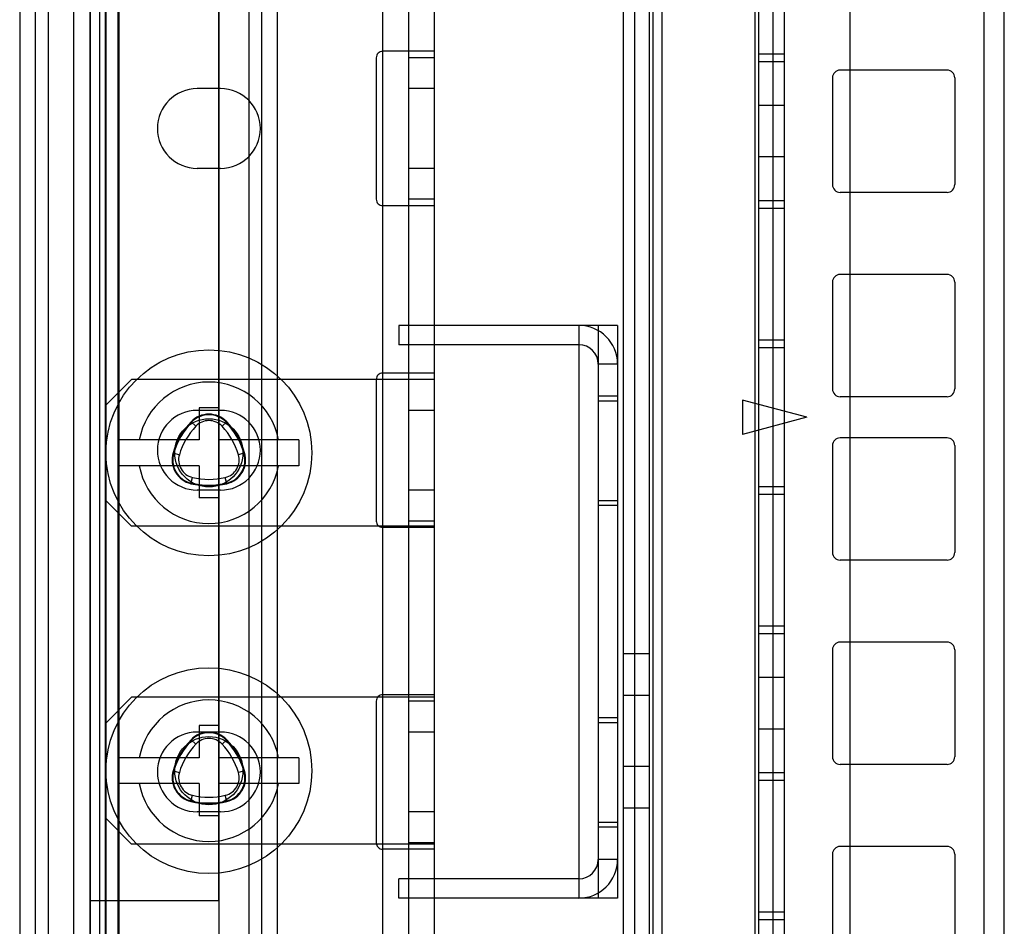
# Model space of a CAD drawing. Header units: millimetres. Extents: x 207 to 812, y 101 to 1295.
# Tile 33 of 55: x 209 to 285, y 1069 to 1139. Entities that reach past the tile are written whole.
import ezdxf

# ---------------------------------------------------------------- set-up
doc = ezdxf.new("R2010")
doc.units = ezdxf.units.MM
doc.header["$LTSCALE"] = 91.508876
doc.layers.get('0').update_dxf_attribs({"linetype": 'CONTINUOUS'})

msp = doc.modelspace()

# ---------------------------------------------------------------- linework, layer by layer
at = {"color": 7, "linetype": 'Continuous'}
for p, q in [((214.19, 1293.519), (214.19, 151.519)), ((214.94, 1293.519), (214.94, 118.519)), ((215.39, 1293.519), (215.39, 151.519)), ((216.39, 151.519), (216.39, 1293.519)), ((210.94, 1292.019), (210.94, 120.019)), ((212.94, 277.019), (212.94, 1292.019)), ((214.24, 150.019), (214.24, 1292.019)), ((215.44, 1292.019), (215.44, 150.019)), ((216.44, 1292.019), (216.44, 150.019)), ((236.94, 1292.019), (236.94, 120.019)), ((238.94, 1292.019), (238.94, 120.019)), ((240.94, 1292.019), (240.94, 120.019)), ((226.54, 1291.019), (226.54, 123.019)), ((227.54, 1291.019), (227.54, 123.019)), ((228.74, 1291.019), (228.74, 123.019)), ((208.74, 1289.819), (208.74, 123.019)), ((209.94, 1289.819), (209.94, 123.019)), ((273.24, 1257.019), (273.24, 185.019)), ((224.24, 191.519), (224.24, 1250.519)), ((285.24, 197.019), (285.24, 1245.019)), ((255.64, 1243.881), (255.64, 173.181)), ((256.519, 1243.881), (256.519, 173.181)), ((257.64, 1243.881), (257.64, 173.181)), ((257.933, 1243.881), (257.933, 173.181)), ((258.64, 1243.881), (258.64, 173.181)), ((265.847, 1243.881), (265.847, 173.181)), ((266.14, 1243.881), (266.14, 173.181)), ((267.262, 1243.881), (267.262, 173.181)), ((268.14, 1243.881), (268.14, 173.181)), ((283.64, 1240.881), (283.64, 176.181)), ((224.19, 1218.369), (224.19, 1071.019)), ((240.94, 1137.019), (236.94, 1137.019)), ((268.14, 1136.806), (266.14, 1136.806)), ((236.44, 1136.519), (236.44, 1125.519)), ((240.94, 1136.519), (238.94, 1136.519)), ((268.14, 1136.206), (266.14, 1136.206)), ((280.79, 1135.556), (272.49, 1135.556)), ((271.89, 1134.956), (271.89, 1126.656)), ((281.39, 1134.956), (281.39, 1126.656)), ((224.34, 1134.119), (222.54, 1134.119)), ((240.94, 1134.119), (238.94, 1134.119)), ((268.14, 1132.806), (266.14, 1132.806)), ((268.14, 1128.806), (266.14, 1128.806)), ((224.34, 1127.919), (222.54, 1127.919)), ((240.94, 1127.919), (238.94, 1127.919)), ((240.94, 1125.519), (238.94, 1125.519)), ((268.14, 1125.406), (266.14, 1125.406)), ((280.79, 1126.056), (272.49, 1126.056)), ((240.94, 1125.019), (236.94, 1125.019)), ((268.14, 1124.806), (266.14, 1124.806)), ((280.79, 1119.681), (272.49, 1119.681)), ((271.89, 1119.081), (271.89, 1110.781)), ((281.39, 1119.081), (281.39, 1110.781)), ((238.19, 1115.719), (238.19, 1114.219)), ((255.19, 1115.719), (238.19, 1115.719)), ((252.19, 1115.719), (252.19, 1071.219)), ((253.69, 1115.719), (253.69, 1071.219)), ((255.19, 1115.719), (255.19, 1071.219)), ((252.19, 1114.219), (238.19, 1114.219)), ((268.14, 1114.581), (266.14, 1114.581)), ((268.14, 1113.981), (266.14, 1113.981)), ((255.19, 1112.719), (253.69, 1112.719)), ((240.94, 1112.019), (236.94, 1112.019)), ((217.44, 1111.519), (215.44, 1109.519)), ((240.94, 1111.519), (217.44, 1111.519)), ((236.44, 1111.519), (236.44, 1100.519)), ((255.19, 1110.219), (253.69, 1110.219)), ((280.79, 1110.181), (272.49, 1110.181)), ((222.69, 1109.319), (222.69, 1106.819)), ((224.19, 1109.319), (222.69, 1109.319)), ((255.19, 1109.842), (253.69, 1109.842)), ((264.89, 1109.921), (264.89, 1107.241)), ((269.89, 1108.581), (264.89, 1109.921)), ((224.34, 1109.119), (222.54, 1109.119)), ((240.94, 1109.119), (238.94, 1109.119)), ((269.89, 1108.581), (264.89, 1107.241)), ((222.057, 1108.223), (222.421, 1107.881)), ((224.824, 1108.223), (224.46, 1107.881)), ((280.79, 1106.981), (272.49, 1106.981)), ((222.69, 1106.819), (216.44, 1106.819)), ((230.44, 1106.819), (224.19, 1106.819)), ((230.44, 1106.819), (230.44, 1104.819)), ((271.89, 1106.381), (271.89, 1098.081)), ((281.39, 1106.381), (281.39, 1098.081)), ((220.666, 1105.815), (221.145, 1105.671)), ((226.215, 1105.815), (225.736, 1105.671)), ((222.69, 1104.819), (216.44, 1104.819)), ((222.69, 1104.819), (222.69, 1102.319)), ((230.44, 1104.819), (224.19, 1104.819)), ((222.05, 1103.418), (222.165, 1103.905)), ((224.831, 1103.418), (224.716, 1103.905)), ((268.14, 1103.181), (266.14, 1103.181)), ((224.34, 1102.919), (222.54, 1102.919)), ((240.94, 1102.919), (238.94, 1102.919)), ((268.14, 1102.581), (266.14, 1102.581)), ((215.44, 1102.119), (217.44, 1100.119)), ((224.19, 1102.319), (222.69, 1102.319)), ((255.19, 1102.096), (253.69, 1102.096)), ((255.19, 1101.719), (253.69, 1101.719)), ((240.94, 1100.119), (217.44, 1100.119)), ((240.94, 1100.519), (238.94, 1100.519)), ((240.94, 1100.019), (236.94, 1100.019)), ((280.79, 1097.481), (272.49, 1097.481)), ((268.14, 1092.356), (266.14, 1092.356)), ((268.14, 1091.756), (266.14, 1091.756)), ((280.79, 1091.106), (272.49, 1091.106)), ((257.64, 1090.201), (255.64, 1090.201)), ((271.89, 1090.506), (271.89, 1082.206)), ((281.39, 1090.506), (281.39, 1082.206)), ((268.14, 1088.356), (266.14, 1088.356)), ((217.44, 1086.819), (215.44, 1084.819)), ((240.94, 1086.819), (217.44, 1086.819)), ((236.44, 1086.519), (236.44, 1075.519)), ((240.94, 1087.019), (236.94, 1087.019)), ((240.94, 1086.519), (238.94, 1086.519)), ((257.64, 1086.951), (255.64, 1086.951)), ((255.19, 1085.219), (253.69, 1085.219)), ((255.19, 1084.842), (253.69, 1084.842)), ((224.34, 1084.119), (222.54, 1084.119)), ((222.69, 1084.619), (222.69, 1082.119)), ((224.19, 1084.619), (222.69, 1084.619)), ((240.94, 1084.119), (238.94, 1084.119)), ((268.14, 1084.356), (266.14, 1084.356)), ((222.057, 1083.523), (222.421, 1083.181)), ((224.824, 1083.523), (224.46, 1083.181)), ((222.69, 1082.119), (216.44, 1082.119)), ((230.44, 1082.119), (224.19, 1082.119)), ((230.44, 1082.119), (230.44, 1080.119)), ((220.666, 1081.115), (221.145, 1080.971)), ((226.215, 1081.115), (225.736, 1080.971)), ((257.64, 1081.451), (255.64, 1081.451)), ((268.14, 1080.956), (266.14, 1080.956)), ((280.79, 1081.606), (272.49, 1081.606)), ((268.14, 1080.356), (266.14, 1080.356)), ((222.69, 1080.119), (216.44, 1080.119)), ((222.69, 1080.119), (222.69, 1077.619)), ((230.44, 1080.119), (224.19, 1080.119)), ((222.05, 1078.718), (222.165, 1079.205)), ((224.831, 1078.718), (224.716, 1079.205)), ((224.34, 1077.919), (222.54, 1077.919)), ((240.94, 1077.919), (238.94, 1077.919)), ((257.64, 1078.201), (255.64, 1078.201)), ((215.44, 1077.419), (217.44, 1075.419)), ((224.19, 1077.619), (222.69, 1077.619)), ((255.19, 1077.096), (253.69, 1077.096)), ((255.19, 1076.719), (253.69, 1076.719)), ((240.94, 1075.419), (217.44, 1075.419)), ((240.94, 1075.019), (236.94, 1075.019)), ((240.94, 1075.519), (238.94, 1075.519)), ((280.79, 1075.231), (272.49, 1075.231)), ((255.19, 1074.219), (253.69, 1074.219)), ((271.89, 1074.631), (271.89, 1066.331)), ((281.39, 1074.631), (281.39, 1066.331)), ((238.19, 1071.219), (238.19, 1072.719)), ((252.19, 1072.719), (238.19, 1072.719)), ((214.19, 1071.019), (224.19, 1071.019)), ((255.19, 1071.219), (238.19, 1071.219)), ((268.14, 1070.131), (266.14, 1070.131)), ((268.14, 1069.531), (266.14, 1069.531))]:
    msp.add_line(p, q, dxfattribs=at)
for centre, radius in [((223.44, 1105.819), 8), ((223.44, 1105.819), 2.65), ((223.44, 1081.119), 8), ((223.44, 1081.119), 2.65)]:
    msp.add_circle(centre, radius, dxfattribs=at)
for centre, radius, start, end in [((236.94, 1136.519), 0.5, 89.99958, 180), ((272.49, 1134.956), 0.6, 90, 180), ((280.79, 1134.956), 0.6, 0, 90), ((222.54, 1131.019), 3.1, 90, 270), ((224.34, 1131.019), 3.1, 270, 90), ((272.49, 1126.656), 0.6, 180, 270), ((280.79, 1126.656), 0.6, 270, 360), ((236.94, 1125.519), 0.5, 180, 270.00042), ((272.49, 1119.081), 0.6, 90, 180), ((280.79, 1119.081), 0.6, 0, 90), ((252.19, 1112.719), 3, 0, 90), ((252.19, 1112.719), 1.5, 0, 90), ((236.94, 1111.519), 0.5, 89.99958, 180), ((223.44, 1105.819), 5.5, 10.47568, 169.52432), ((272.49, 1110.781), 0.6, 180, 270), ((280.79, 1110.781), 0.6, 270, 360), ((222.54, 1106.019), 3.1, 90, 270), ((223.44, 1106.921), 1.9, 43.26046, 136.73954), ((223.44, 1106.921), 1.85, 43.26046, 136.73954), ((224.34, 1106.019), 3.1, 270, 90), ((226.471, 1104.069), 6.062, 136.73954, 163.26046), ((226.471, 1104.069), 6.012, 136.73954, 163.26046), ((226.471, 1104.069), 5.562, 136.73954, 163.26046), ((223.44, 1106.921), 1.4, 43.26046, 136.73954), ((220.409, 1104.069), 5.562, 16.73954, 43.26046), ((220.409, 1104.069), 6.012, 16.73954, 43.26046), ((220.409, 1104.069), 6.062, 16.73954, 43.26046), ((272.49, 1106.381), 0.6, 90, 180), ((280.79, 1106.381), 0.6, 0, 90), ((222.486, 1105.268), 1.9, 163.26046, 256.73954), ((222.486, 1105.268), 1.85, 163.26046, 256.73954), ((222.486, 1105.268), 1.4, 163.26046, 256.73954), ((224.395, 1105.268), 1.4, 283.26046, 16.73954), ((224.395, 1105.268), 1.85, 283.26046, 16.73954), ((224.395, 1105.268), 1.9, 283.26046, 16.73954), ((223.44, 1105.819), 5.5, 190.47568, 349.52432), ((223.44, 1109.319), 5.562, 256.73954, 283.26046), ((223.44, 1109.319), 6.062, 256.73954, 283.26046), ((223.44, 1109.319), 6.012, 256.73954, 283.26046), ((236.94, 1100.519), 0.5, 180, 270.00042), ((272.49, 1098.081), 0.6, 180, 270), ((280.79, 1098.081), 0.6, 270, 360), ((272.49, 1090.506), 0.6, 90, 180), ((280.79, 1090.506), 0.6, 0, 90), ((223.44, 1081.119), 5.5, 10.47568, 169.52432), ((236.94, 1086.519), 0.5, 89.99958, 180), ((222.54, 1081.019), 3.1, 90, 270), ((223.44, 1082.221), 1.9, 43.26046, 136.73954), ((223.44, 1082.221), 1.85, 43.26046, 136.73954), ((224.34, 1081.019), 3.1, 270, 90), ((226.471, 1079.369), 6.062, 136.73954, 163.26046), ((226.471, 1079.369), 6.012, 136.73954, 163.26046), ((223.44, 1082.221), 1.4, 43.26046, 136.73954), ((220.409, 1079.369), 6.012, 16.73954, 43.26046), ((220.409, 1079.369), 6.062, 16.73954, 43.26046), ((226.471, 1079.369), 5.562, 136.73954, 163.26046), ((220.409, 1079.369), 5.562, 16.73954, 43.26046), ((272.49, 1082.206), 0.6, 180, 270), ((280.79, 1082.206), 0.6, 270, 360), ((222.486, 1080.568), 1.9, 163.26046, 256.73954), ((222.486, 1080.568), 1.85, 163.26046, 256.73954), ((222.486, 1080.568), 1.4, 163.26046, 256.73954), ((224.395, 1080.568), 1.4, 283.26046, 16.73954), ((224.395, 1080.568), 1.85, 283.26046, 16.73954), ((224.395, 1080.568), 1.9, 283.26046, 16.73954), ((223.44, 1081.119), 5.5, 190.47568, 349.52432), ((223.44, 1084.619), 6.062, 256.73954, 283.26046), ((223.44, 1084.619), 6.012, 256.73954, 283.26046), ((223.44, 1084.619), 5.562, 256.73954, 283.26046), ((236.94, 1075.519), 0.5, 180, 270.00042), ((272.49, 1074.631), 0.6, 90, 180), ((280.79, 1074.631), 0.6, 0, 90), ((252.19, 1074.219), 3, 270, 360), ((252.19, 1074.219), 1.5, 270, 360)]:
    msp.add_arc(centre, radius, start, end, dxfattribs=at)

doc.saveas('drawing.dxf')
